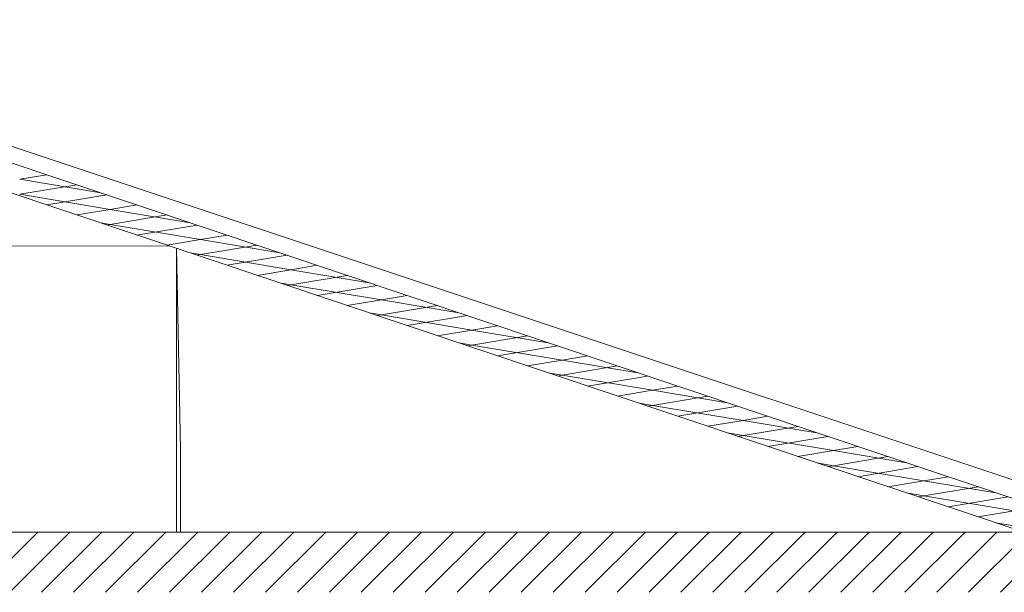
# Model space of a CAD drawing. Header units: millimetres. Extents: x 3311 to 117041, y -19950 to 21829.
# Tile 65 of 68: x 27600 to 30867, y 19930 to 21829. Entities that reach past the tile are written whole.
import ezdxf

# ---------------------------------------------------------------- set-up
doc = ezdxf.new("R2010")
doc.units = ezdxf.units.MM
doc.header["$MEASUREMENT"] = 0
doc.layers.add('01-STR_Dalles toitures.ARCHI', color=7, linetype='Continuous')
doc.layers.add('01-STR_Escaliers et ascenseurs.ARCHI', color=7, linetype='Continuous')

# ---------------------------------------------------------------- blocks, each defined once
blk = doc.blocks.new('Élément de coupe_110_1')
at = {"layer": '01-STR_Dalles toitures.ARCHI', "linetype": 'Continuous', "lineweight": 0, "true_color": 0x000000}
h = blk.add_hatch(dxfattribs=at)
h.set_pattern_fill('Hachure_simple_0001', color=18, style=0, pattern_type=2)
h.set_pattern_definition([(45, (0, 0), (-53.03301, 53.03301), [])])
h.paths.add_polyline_path([(30940.1, 20130), (21490.4, 20130), (21490.4, 19930), (30940.1, 19930)])
at = {"layer": '01-STR_Dalles toitures.ARCHI', "color": 7, "linetype": 'Continuous', "lineweight": 5}
blk.add_line((30940.1, 20130), (21490.4, 20130), dxfattribs=at)
blk = doc.blocks.new('Élément de coupe_181_1')
at = {"layer": '01-STR_Escaliers et ascenseurs.ARCHI', "color": 7, "linetype": 'Continuous', "lineweight": 5}
for p, q in [((26089.5, 21082.6), (28098, 21078.4)), ((28120.1, 20130), (28120.1, 21071)), ((28133.7, 20404.7), (28120.2, 21071)), ((28133.7, 20130), (28133.7, 20404.7))]:
    blk.add_line(p, q, dxfattribs=at)
blk = doc.blocks.new('*X259')
at = {"layer": '01-STR_Dalles toitures.ARCHI', "color": 7, "linetype": 'Continuous', "lineweight": 5}
for p, q in [((27690.1, 21315), (27600, 21300)), ((27600, 21300), (27868.7, 21255.2)), ((27789.8, 21281.6), (27600, 21250)), ((27600, 21250), (27900, 21200)), ((27889.5, 21248.2), (27690.1, 21215)), ((27989.2, 21214.9), (27900, 21200)), ((27900, 21200), (27789.8, 21181.6)), ((27900, 21200), (28165.7, 21155.7)), ((28088.8, 21181.5), (27900, 21150)), ((27868.7, 21155.2), (27900, 21150)), ((27900, 21150), (27889.5, 21148.2)), ((27900, 21150), (28200, 21100)), ((28188.5, 21148.1), (27989.2, 21114.9)), ((28288.2, 21114.7), (28200, 21100)), ((28200, 21100), (28088.8, 21081.5)), ((28200, 21100), (28462.8, 21056.2)), ((28387.8, 21081.3), (28200, 21050)), ((28165.7, 21055.7), (28200, 21050)), ((28200, 21050), (28188.5, 21048.1)), ((28200, 21050), (28500, 21000)), ((28487.5, 21047.9), (28288.2, 21014.7)), ((28587.2, 21014.5), (28500, 21000)), ((28500, 21000), (28387.8, 20981.3)), ((28500, 21000), (28759.9, 20956.7)), ((28686.9, 20981.1), (28500, 20950)), ((28462.8, 20956.2), (28500, 20950)), ((28500, 20950), (28487.5, 20947.9)), ((28500, 20950), (28800, 20900)), ((28786.5, 20947.8), (28587.2, 20914.5)), ((28886.2, 20914.4), (28800, 20900)), ((28800, 20900), (28686.9, 20881.1)), ((28800, 20900), (29056.9, 20857.2)), ((28985.9, 20881), (28800, 20850)), ((28759.9, 20856.7), (28800, 20850)), ((28800, 20850), (28786.5, 20847.8)), ((28800, 20850), (29100, 20800)), ((29085.6, 20847.6), (28886.2, 20814.4)), ((29185.2, 20814.2), (29100, 20800)), ((29100, 20800), (28985.9, 20781)), ((29100, 20800), (29354, 20757.7)), ((29284.9, 20780.8), (29100, 20750)), ((29056.9, 20757.2), (29100, 20750)), ((29100, 20750), (29085.6, 20747.6)), ((29100, 20750), (29400, 20700)), ((29384.6, 20747.4), (29185.2, 20714.2)), ((29484.2, 20714), (29400, 20700)), ((29400, 20700), (29284.9, 20680.8)), ((29400, 20700), (29651.1, 20658.2)), ((29583.9, 20680.7), (29400, 20650)), ((29354, 20657.7), (29400, 20650)), ((29400, 20650), (29384.6, 20647.4)), ((29400, 20650), (29700, 20600)), ((29683.6, 20647.3), (29484.2, 20614)), ((29700, 20600), (29583.9, 20580.7)), ((29783.3, 20613.9), (29700, 20600)), ((29700, 20600), (29948.2, 20558.6)), ((29651.1, 20558.2), (29700, 20550)), ((29700, 20550), (29683.6, 20547.3)), ((29882.9, 20580.5), (29700, 20550)), ((29700, 20550), (30000, 20500)), ((29982.6, 20547.1), (29783.3, 20513.9)), ((30000, 20500), (29882.9, 20480.5)), ((30082.3, 20513.7), (30000, 20500)), ((30000, 20500), (30245.2, 20459.1)), ((29948.2, 20458.6), (30000, 20450)), ((30181.9, 20480.3), (30000, 20450)), ((30000, 20450), (29982.6, 20447.1)), ((30000, 20450), (30300, 20400)), ((30281.6, 20446.9), (30082.3, 20413.7)), ((30300, 20400), (30181.9, 20380.3)), ((30381.3, 20413.5), (30300, 20400)), ((30300, 20400), (30542.3, 20359.6)), ((30245.2, 20359.1), (30300, 20350)), ((30481, 20380.2), (30300, 20350)), ((30300, 20350), (30281.6, 20346.9)), ((30300, 20350), (30600, 20300)), ((30580.6, 20346.8), (30381.3, 20313.5)), ((30600, 20300), (30481, 20280.2)), ((30680.3, 20313.4), (30600, 20300)), ((30600, 20300), (30839.4, 20260.1)), ((30542.3, 20259.6), (30600, 20250)), ((30780, 20280), (30600, 20250)), ((30600, 20250), (30580.6, 20246.8)), ((30600, 20250), (30900, 20200)), ((30879.7, 20246.6), (30680.3, 20213.4)), ((30900, 20200), (30780, 20180)), ((30839.4, 20160.1), (30900, 20150))]:
    blk.add_line(p, q, dxfattribs=at)
blk = doc.blocks.new('Élément de coupe_237_1')
at = {"layer": '01-STR_Dalles toitures.ARCHI', "color": 8, "linetype": 'Continuous', "lineweight": 5}
for p, q in [((26155.2, 21829.2), (31740.1, 19958.4)), ((26155.2, 21729.2), (31740.1, 19858.4))]:
    blk.add_line(p, q, dxfattribs=at)
at = {"layer": '01-STR_Dalles toitures.ARCHI', "color": 7, "linetype": 'Continuous', "lineweight": 5}
blk.add_line((26311.1, 21829.2), (31815.8, 19996.9), dxfattribs=at)
at = {"layer": '01-STR_Dalles toitures.ARCHI', "lineweight": 0}
blk.add_blockref('*X259', (0, 0), dxfattribs=at)

msp = doc.modelspace()

# ---------------------------------------------------------------- block references
at = {"layer": '01-STR_Dalles toitures.ARCHI', "lineweight": 0}
for name in ['Élément de coupe_237_1', 'Élément de coupe_110_1']:
    msp.add_blockref(name, (0, 0), dxfattribs=at)
at = {"layer": '01-STR_Escaliers et ascenseurs.ARCHI', "lineweight": 0}
msp.add_blockref('Élément de coupe_181_1', (0, 0), dxfattribs=at)

doc.saveas('drawing.dxf')
